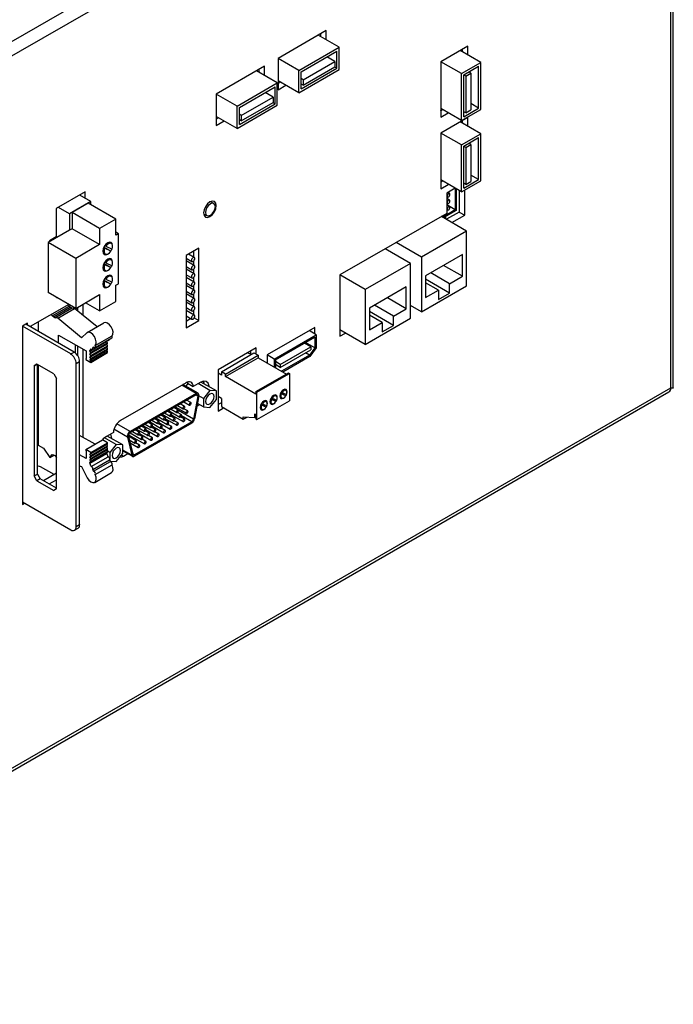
# Model space of a CAD drawing. Header units: millimetres. Extents: x 6964 to 8548, y -230 to 508.
# Tile 135 of 137: x 8355 to 8520, y -189 to 59. Entities that reach past the tile are written whole.
import ezdxf

# ---------------------------------------------------------------- set-up
doc = ezdxf.new("R2010")
doc.units = ezdxf.units.MM
doc.header["$LTSCALE"] = 3

msp = doc.modelspace()

# ---------------------------------------------------------------- linework, layer by layer
at = {"color": 7, "linetype": 'Continuous', "lineweight": 25}
for p, q in [((8517.49, 148.06), (8250.49, -6.08)), ((8519.69, -33.95), (8519.69, 147.16)), ((8519.05, 145.36), (8252.04, -8.78)), ((8519.05, -33.95), (8519.05, 145.36)), ((8432.32, 55.98), (8420.23, 49)), ((8435.57, 51.82), (8430.34, 54.84)), ((8430.91, 55.16), (8430.91, 54.51)), ((8432.32, 53.69), (8432.32, 55.98)), ((8467.99, 52.08), (8461.14, 48.12)), ((8467.99, 49.87), (8467.99, 52.08)), ((8425.46, 45.98), (8435.57, 51.82)), ((8426.03, 45.65), (8435.01, 50.84)), ((8435.01, 46.51), (8435.01, 50.84)), ((8435.57, 46.18), (8435.57, 51.82)), ((8471.25, 48), (8466.08, 50.98)), ((8466.58, 51.26), (8466.58, 50.69)), ((8425.46, 45.98), (8420.23, 49)), ((8420.23, 49), (8420.23, 41.08)), ((8426.51, 43.62), (8434.52, 48.24)), ((8434.52, 48.24), (8432.52, 49.4)), ((8434.52, 48.24), (8434.52, 46.84)), ((8461.14, 48.12), (8461.14, 34.16)), ((8466.37, 45.18), (8461.21, 48.16)), ((8466.37, 45.18), (8471.25, 48)), ((8471.25, 36.16), (8471.25, 48)), ((8416.76, 47), (8404.67, 40.02)), ((8420.02, 42.84), (8414.78, 45.86)), ((8415.35, 46.18), (8415.35, 46.18)), ((8415.35, 46.18), (8415.35, 45.53)), ((8416.76, 44.71), (8416.76, 47)), ((8425.46, 40.34), (8435.57, 46.18)), ((8425.46, 40.34), (8425.46, 45.98)), ((8426.03, 41.32), (8435.01, 46.51)), ((8426.03, 41.32), (8426.03, 45.65)), ((8426.51, 42.22), (8434.52, 46.84)), ((8435.01, 46.51), (8434.48, 46.81)), ((8466.37, 33.34), (8466.37, 45.18)), ((8466.93, 44.85), (8470.68, 47.02)), ((8466.93, 34.32), (8466.93, 44.85)), ((8467.44, 44.53), (8466.93, 44.82)), ((8467.44, 44.53), (8468.75, 45.29)), ((8468.75, 45.29), (8468.22, 45.59)), ((8468.75, 45.29), (8468.75, 36.01)), ((8470.68, 36.48), (8470.68, 47.02)), ((8409.91, 37), (8420.02, 42.84)), ((8420.02, 37.2), (8420.02, 42.84)), ((8425.46, 40.34), (8420.23, 43.37)), ((8420.8, 43.04), (8420.23, 42.71)), ((8420.23, 41.08), (8422.21, 42.22)), ((8426.51, 43.62), (8426.03, 43.9)), ((8426.51, 42.22), (8426.03, 42.5)), ((8426.51, 43.62), (8426.51, 42.22)), ((8467.44, 44.53), (8467.44, 35.25)), ((8409.91, 37), (8404.67, 40.02)), ((8404.67, 40.02), (8404.67, 32.1)), ((8410.47, 36.67), (8419.45, 41.86)), ((8418.97, 39.26), (8416.96, 40.42)), ((8419.45, 37.53), (8419.45, 41.86)), ((8409.91, 31.36), (8420.02, 37.2)), ((8410.47, 32.34), (8419.45, 37.53)), ((8410.96, 34.64), (8418.97, 39.26)), ((8410.96, 33.24), (8418.97, 37.86)), ((8419.45, 37.53), (8418.92, 37.83)), ((8418.97, 39.26), (8418.97, 37.86)), ((8470.68, 36.48), (8468.75, 37.6)), ((8409.91, 31.36), (8409.91, 37)), ((8410.47, 32.34), (8410.47, 36.67)), ((8410.96, 34.64), (8410.47, 34.92)), ((8466.37, 33.34), (8461.14, 36.36)), ((8461.63, 36.07), (8461.14, 35.79)), ((8461.21, 35.83), (8461.14, 35.87)), ((8461.14, 34.16), (8463.04, 35.26)), ((8466.37, 33.34), (8471.25, 36.16)), ((8466.93, 34.32), (8470.68, 36.48)), ((8467.44, 35.25), (8466.93, 35.55)), ((8467.44, 35.25), (8468.75, 36.01)), ((8409.91, 31.36), (8404.67, 34.39)), ((8405.24, 34.06), (8404.67, 33.73)), ((8404.67, 32.1), (8406.65, 33.24)), ((8410.96, 33.24), (8410.47, 33.52)), ((8410.96, 34.64), (8410.96, 33.24)), ((8467.99, 34.11), (8461.14, 30.15)), ((8471.25, 30.03), (8466.08, 33.01)), ((8466.58, 33.3), (8466.58, 32.73)), ((8467.99, 31.91), (8467.99, 34.11)), ((8461.14, 30.15), (8461.14, 16.19)), ((8466.37, 27.22), (8461.21, 30.2)), ((8466.37, 27.22), (8471.25, 30.03)), ((8471.25, 18.19), (8471.25, 30.03)), ((8466.93, 26.89), (8470.68, 29.05)), ((8467.44, 26.56), (8468.75, 27.32)), ((8468.75, 27.32), (8468.22, 27.63)), ((8468.75, 27.32), (8468.75, 18.05)), ((8470.68, 18.52), (8470.68, 29.05)), ((8466.37, 15.38), (8466.37, 27.22)), ((8466.93, 16.36), (8466.93, 26.89)), ((8467.44, 26.56), (8466.93, 26.85)), ((8467.44, 26.56), (8467.44, 17.29)), ((8466.37, 15.38), (8461.14, 18.4)), ((8461.63, 18.11), (8461.14, 17.82)), ((8466.37, 15.38), (8471.25, 18.19)), ((8466.93, 16.36), (8470.68, 18.52)), ((8467.44, 17.29), (8466.93, 17.58)), ((8467.44, 17.29), (8468.75, 18.05)), ((8470.68, 18.52), (8468.75, 19.63)), ((8371.69, 15.38), (8364.4, 11.18)), ((8371.69, 13.77), (8371.69, 15.38)), ((8461.14, 16.19), (8463.04, 17.29)), ((8464.78, 16.29), (8462.66, 15.07)), ((8462.66, 15.07), (8462.66, 9.99)), ((8463.38, 14.96), (8462.92, 15.22)), ((8464.83, 16.26), (8464.83, 10.86)), ((8465.05, 16.14), (8465.05, 10.73)), ((8465.77, 15.72), (8465.77, 10.33)), ((8467.18, 9.52), (8467.18, 15.84)), ((8373.1, 12.95), (8367.73, 9.85)), ((8372.45, 12.56), (8368.38, 10.21)), ((8373.1, 12.95), (8370.29, 14.58)), ((8379.38, 8.56), (8372.45, 12.56)), ((8373.1, 12.18), (8373.1, 12.95)), ((8404.07, 12.44), (8403.22, 12.93)), ((8462.66, 14.24), (8462.89, 14.1)), ((8463.38, 13.32), (8462.66, 13.74)), ((8462.66, 12.61), (8462.89, 12.47)), ((8364.4, 11.18), (8364.4, 4.07)), ((8367.73, 9.85), (8364.92, 11.47)), ((8375.31, 6.21), (8368.38, 10.21)), ((8368.38, 10.21), (8368.38, 6.13)), ((8462.66, 9.99), (8435.79, -5.52)), ((8465.05, 10.73), (8461.93, 8.94)), ((8464.83, 10.86), (8462.15, 9.3)), ((8465.77, 10.33), (8462.57, 8.49)), ((8463.38, 11.69), (8462.66, 12.11)), ((8464.83, 10.86), (8462.66, 12.11)), ((8462.66, 10.97), (8462.89, 10.84)), ((8465.77, 10.33), (8467.18, 9.52)), ((8367.73, 9.85), (8367.73, 5.75)), ((8379.38, 8.56), (8375.31, 6.21)), ((8379.38, 4.47), (8379.38, 8.56)), ((8401.47, 9.91), (8402.32, 9.41)), ((8467.68, 5.54), (8461.31, 9.21)), ((8461.93, 8.94), (8461.38, 9.26)), ((8461.93, 8.94), (8461.93, 9.57)), ((8462.15, 9.3), (8462.15, 9.7)), ((8462.34, 9.17), (8462.34, 8.62)), ((8463.99, 7.67), (8467.18, 9.52)), ((8367.73, 5.75), (8362.35, 2.65)), ((8368.38, 6.13), (8367.73, 5.75)), ((8375.31, 2.13), (8368.38, 6.13)), ((8375.31, 6.21), (8375.31, 2.13)), ((8380.03, 4.85), (8379.38, 5.23)), ((8467.68, 5.54), (8456.29, -1.03)), ((8467.68, -8.26), (8467.68, 5.54)), ((8369.28, -1.35), (8362.35, 2.65)), ((8362.35, 2.65), (8362.35, -9.93)), ((8364.4, 4.07), (8362.71, 3.1)), ((8362.71, 3.1), (8362.71, 2.85)), ((8378.25, 2.41), (8377.7, 2.73)), ((8380.03, 4.85), (8379.38, 4.47)), ((8380.03, -7.72), (8380.03, 4.85)), ((8456.29, -1.03), (8449.93, 2.64)), ((8375.31, 2.13), (8369.28, -1.35)), ((8376.16, 0.07), (8376.71, -0.25)), ((8376.56, 1.22), (8376.31, 1.36)), ((8378.16, 0.48), (8376.38, 1.51)), ((8378.16, 0.48), (8376.56, 1.22)), ((8376.83, 1.7), (8376.58, 1.84)), ((8376.83, 1.7), (8378.42, 0.97)), ((8378.57, 1.72), (8378.58, 1.87)), ((8400.3, 1.25), (8397.09, -0.6)), ((8398.89, 0.43), (8398.89, -0.94)), ((8400.3, -16.97), (8400.3, 1.25)), ((8453.53, -2.62), (8447.17, 1.05)), ((8369.28, -1.35), (8369.28, -13.93)), ((8376.83, -2.45), (8376.58, -2.31)), ((8376.83, -2.45), (8378.42, -3.18)), ((8378.25, -1.74), (8377.7, -1.41)), ((8378.57, -2.43), (8378.58, -2.27)), ((8397.09, -0.6), (8397.09, -18.83)), ((8397.09, -1.3), (8398.54, -2.13)), ((8399.14, -3.16), (8397.09, -1.98)), ((8399.14, -1.09), (8397.7, -0.25)), ((8398.89, -2.07), (8398.89, -3.02)), ((8456.29, -1.03), (8456.29, -14.83)), ((8466.62, -0.38), (8457.35, -5.73)), ((8466.62, -5.85), (8466.62, -0.38)), ((8376.16, -4.08), (8376.71, -4.4)), ((8376.56, -2.93), (8376.31, -2.79)), ((8378.16, -3.67), (8376.38, -2.64)), ((8378.16, -3.67), (8376.56, -2.93)), ((8397.09, -3.37), (8398.54, -4.21)), ((8399.14, -5.24), (8397.09, -4.05)), ((8398.89, -4.15), (8398.89, -5.09)), ((8453.53, -2.62), (8442.15, -9.2)), ((8453.53, -16.42), (8453.53, -2.62)), ((8466.62, -5.85), (8461.88, -3.11)), ((8376.56, -7.08), (8376.31, -6.94)), ((8378.16, -7.82), (8376.38, -6.79)), ((8378.16, -7.82), (8376.56, -7.08)), ((8376.83, -6.6), (8376.58, -6.45)), ((8376.83, -6.6), (8378.42, -7.33)), ((8378.25, -5.88), (8377.7, -5.56)), ((8378.57, -6.58), (8378.58, -6.42)), ((8397.09, -5.45), (8398.54, -6.28)), ((8399.14, -7.31), (8397.09, -6.13)), ((8398.89, -6.22), (8398.89, -7.16)), ((8442.15, -9.2), (8435.79, -5.52)), ((8435.79, -5.52), (8435.79, -20.95)), ((8457.35, -5.73), (8457.35, -11.2)), ((8463.4, -10.08), (8457.35, -6.59)), ((8463.4, -7.71), (8458.66, -4.97)), ((8463.4, -7.71), (8466.62, -5.85)), ((8376.16, -8.23), (8376.71, -8.55)), ((8379.38, -8.1), (8380.03, -7.72)), ((8379.38, -12.18), (8379.38, -8.1)), ((8397.09, -7.52), (8398.54, -8.36)), ((8399.14, -9.38), (8397.09, -8.2)), ((8397.09, -9.6), (8398.54, -10.43)), ((8398.89, -8.29), (8398.89, -9.24)), ((8442.15, -9.2), (8442.15, -23)), ((8452.47, -8.54), (8443.21, -13.89)), ((8452.47, -14.01), (8452.47, -8.54)), ((8456.29, -14.83), (8467.68, -8.26)), ((8460.57, -9.34), (8457.35, -7.48)), ((8457.35, -11.2), (8460.57, -9.34)), ((8460.57, -9.34), (8460.57, -11.71)), ((8463.4, -10.08), (8463.4, -7.71)), ((8369.28, -13.93), (8362.35, -9.93)), ((8364.4, -11.11), (8364.4, -11.19)), ((8364.4, -11.19), (8364.47, -11.15)), ((8369.28, -13.93), (8375.31, -10.45)), ((8375.31, -10.45), (8375.31, -14.53)), ((8375.31, -14.53), (8379.38, -12.18)), ((8399.14, -11.46), (8397.09, -10.28)), ((8397.09, -11.67), (8398.54, -12.5)), ((8399.14, -13.53), (8397.09, -12.35)), ((8398.89, -10.37), (8398.89, -11.31)), ((8452.47, -14.01), (8447.73, -11.28)), ((8460.57, -11.71), (8463.4, -10.08)), ((8367.52, -12.91), (8357.79, -18.52)), ((8363.39, -15.8), (8367.63, -13.35)), ((8363.68, -16.07), (8367.92, -13.62)), ((8363.99, -16.29), (8368.24, -13.85)), ((8364.78, -16.38), (8369.02, -13.93)), ((8367.63, -13.35), (8367.45, -12.95)), ((8367.92, -13.62), (8367.63, -13.35)), ((8368.24, -13.85), (8367.92, -13.62)), ((8369.02, -13.93), (8368.24, -13.85)), ((8374.65, -18.59), (8369.02, -13.93)), ((8369.72, -13.68), (8369.72, -14.5)), ((8371.13, -15.67), (8371.13, -12.86)), ((8375.31, -14.53), (8371.77, -12.49)), ((8397.09, -13.74), (8398.54, -14.58)), ((8399.14, -15.61), (8397.09, -14.42)), ((8398.89, -12.44), (8398.89, -13.39)), ((8398.89, -14.52), (8398.89, -15.46)), ((8443.21, -13.89), (8443.21, -19.36)), ((8449.26, -18.24), (8443.21, -14.75)), ((8449.26, -15.87), (8444.52, -13.14)), ((8449.26, -15.87), (8452.47, -14.01)), ((8456.29, -14.83), (8453.53, -13.24)), ((8363.39, -15.8), (8363.21, -15.4)), ((8363.68, -16.07), (8363.39, -15.8)), ((8363.99, -16.29), (8363.68, -16.07)), ((8364.78, -16.38), (8363.99, -16.29)), ((8370.73, -21.3), (8364.78, -16.38)), ((8397.09, -15.82), (8398.54, -16.65)), ((8398.28, -16.51), (8397.09, -17.19)), ((8397.09, -18.83), (8400.3, -16.97)), ((8399.14, -16.3), (8400.3, -16.97)), ((8442.15, -23), (8453.53, -16.42)), ((8446.43, -17.5), (8443.21, -15.65)), ((8449.26, -18.24), (8449.26, -15.87)), ((8357.13, -17.65), (8355.86, -18.38)), ((8368.02, -25.41), (8355.86, -18.38)), ((8355.86, -18.38), (8355.86, -63.29)), ((8368.87, -24.92), (8356.71, -17.9)), ((8357.13, -18.14), (8357.13, -17.65)), ((8359.82, -17.36), (8359.82, -19.69)), ((8372.15, -20.03), (8376.4, -17.58)), ((8429.46, -18.72), (8417.44, -25.66)), ((8429.81, -20.55), (8428.04, -19.53)), ((8428.04, -19.53), (8428.04, -19.53)), ((8429.46, -20.35), (8429.46, -18.72)), ((8442.15, -23), (8435.79, -19.32)), ((8435.79, -19.32), (8435.79, -19.32)), ((8443.21, -19.36), (8446.43, -17.5)), ((8446.43, -17.5), (8446.43, -19.87)), ((8446.43, -19.87), (8449.26, -18.24)), ((8364.98, -20.63), (8371.92, -24.64)), ((8364.98, -22.67), (8364.98, -20.63)), ((8372.15, -20.03), (8370.73, -21.3)), ((8372.82, -24.68), (8377.06, -22.23)), ((8373.54, -24.24), (8377.78, -21.8)), ((8374.14, -23.76), (8378.39, -21.31)), ((8374.18, -23.25), (8378.42, -20.8)), ((8377.06, -22.23), (8377.06, -22.21)), ((8377.28, -22.57), (8377.06, -22.23)), ((8419.2, -26.68), (8429.81, -20.55)), ((8419.56, -26.88), (8429.46, -21.17)), ((8429.46, -21.17), (8429.46, -23.82)), ((8429.81, -20.55), (8429.81, -23.82)), ((8435.79, -20.95), (8437.2, -20.14)), ((8369.22, -25.17), (8369.22, -23.08)), ((8369.72, -23.37), (8369.72, -25.73)), ((8371.13, -46.39), (8371.13, -24.18)), ((8371.92, -24.64), (8371.92, -26.53)), ((8372.82, -24.53), (8373.34, -24.23)), ((8372.82, -24.68), (8372.82, -24.53)), ((8373.04, -25.02), (8372.82, -24.68)), ((8372.84, -26.16), (8377.08, -23.71)), ((8372.85, -25.41), (8377.09, -22.96)), ((8373.04, -25.02), (8377.28, -22.57)), ((8373.04, -25.26), (8377.28, -22.81)), ((8373.06, -25.81), (8377.3, -23.36)), ((8373.06, -26.02), (8377.3, -23.57)), ((8373.07, -26.54), (8377.31, -24.09)), ((8373.07, -26.77), (8377.31, -24.33)), ((8373.7, -23.76), (8373.83, -23.69)), ((8377.08, -23.71), (8377.3, -23.57)), ((8377.31, -24.09), (8377.08, -23.71)), ((8377.09, -22.96), (8377.28, -22.81)), ((8377.3, -23.36), (8377.09, -22.96)), ((8377.31, -24.78), (8377.13, -24.43)), ((8377.28, -22.81), (8377.28, -22.57)), ((8377.3, -23.57), (8377.3, -23.36)), ((8377.31, -24.33), (8377.31, -24.09)), ((8414.71, -23.84), (8405.1, -29.39)), ((8413.3, -24.65), (8413.3, -25.51)), ((8414.71, -25.47), (8414.71, -23.84)), ((8420.76, -28.04), (8428.44, -23.6)), ((8420.76, -28.78), (8428.44, -24.35)), ((8428.44, -23.6), (8426.84, -22.68)), ((8429.46, -23.82), (8427.16, -22.49)), ((8429.46, -23.82), (8428.14, -25.68)), ((8429.81, -23.82), (8428.25, -26.02)), ((8428.44, -23.6), (8428.44, -24.35)), ((8368.02, -25.41), (8368.87, -24.92)), ((8371.92, -26.53), (8371.8, -26.61)), ((8371.8, -26.61), (8371.8, -26.78)), ((8371.8, -26.78), (8373.07, -27.51)), ((8372.84, -26.16), (8373.06, -26.02)), ((8373.07, -26.54), (8372.84, -26.16)), ((8372.85, -25.41), (8373.04, -25.26)), ((8373.06, -25.81), (8372.85, -25.41)), ((8372.85, -26.81), (8373.07, -26.77)), ((8373.07, -27.23), (8372.85, -26.81)), ((8373.04, -25.26), (8373.04, -25.02)), ((8373.06, -26.02), (8373.06, -25.81)), ((8373.07, -27.23), (8377.31, -24.78)), ((8373.07, -27.51), (8377.31, -25.06)), ((8373.07, -26.77), (8373.07, -26.54)), ((8373.07, -27.51), (8373.07, -27.23)), ((8377.31, -25.06), (8377.31, -24.78)), ((8405.95, -29.88), (8414.15, -25.14)), ((8406.97, -30.47), (8415.17, -25.73)), ((8406.97, -31.08), (8415.17, -26.34)), ((8413.41, -25.57), (8412.56, -25.08)), ((8414.15, -25.14), (8415.17, -25.73)), ((8415.17, -25.73), (8415.17, -26.34)), ((8415.17, -26.34), (8422.3, -30.46)), ((8419.2, -26.68), (8417.44, -25.66)), ((8417.44, -25.66), (8417.44, -27.65)), ((8419.2, -26.68), (8419.2, -28.67)), ((8419.56, -26.88), (8419.56, -28.88)), ((8428.14, -25.68), (8421.08, -29.76)), ((8428.25, -26.02), (8421.44, -29.96)), ((8428.14, -25.68), (8427.13, -25.1)), ((8358.83, -28.35), (8359.53, -27.94)), ((8359.53, -27.94), (8358.83, -28.35)), ((8358.83, -28.35), (8358.83, -56.11)), ((8363.78, -30.39), (8359.53, -27.94)), ((8359.68, -55.62), (8359.68, -28.02)), ((8359.82, -28.1), (8359.82, -48.32)), ((8370.28, -27.37), (8369.43, -27.86)), ((8369.43, -68.85), (8369.43, -27.86)), ((8370.28, -68.36), (8370.28, -27.37)), ((8405.1, -29.39), (8405.1, -39.8)), ((8420.76, -28.04), (8419.56, -27.34)), ((8420.76, -28.78), (8419.56, -28.08)), ((8420.76, -28.04), (8420.76, -28.78)), ((8363.78, -30.39), (8364.48, -31.61)), ((8364.48, -59.37), (8364.48, -31.61)), ((8405.95, -30.73), (8405.1, -30.24)), ((8405.95, -29.88), (8405.95, -30.73)), ((8406.97, -30.47), (8405.95, -29.88)), ((8406.97, -31.08), (8406.97, -30.47)), ((8414.63, -35.5), (8406.97, -31.08)), ((8414.63, -34.89), (8422.83, -30.15)), ((8414.89, -35.04), (8423.09, -30.31)), ((8422.83, -30.15), (8423.09, -30.31)), ((8423.09, -30.31), (8423.09, -37.16)), ((8252.04, -188.09), (8519.05, -33.95)), ((8397.06, -32.64), (8380.54, -42.17)), ((8400.07, -35.28), (8396.28, -33.09)), ((8397.52, -32.83), (8396.98, -33.5)), ((8397.38, -32.49), (8397.41, -32.76)), ((8397.41, -32.76), (8398.82, -33.58)), ((8400.58, -32.57), (8398.82, -33.58)), ((8403.05, -34.57), (8400.08, -32.85)), ((8404.68, -34.71), (8400.78, -32.46)), ((8403.05, -34.57), (8401.43, -36.58)), ((8404.68, -34.71), (8403.05, -34.57)), ((8422.23, -34.58), (8421.78, -34.32)), ((8251.59, -189.09), (8518.59, -34.96)), ((8399.57, -35.33), (8382.98, -44.91)), ((8399.57, -35.66), (8382.98, -45.23)), ((8398.29, -37.66), (8397.19, -37.03)), ((8399.98, -36.02), (8398.91, -41.84)), ((8400.26, -35.94), (8399.18, -41.75)), ((8401.43, -36.58), (8400.26, -35.91)), ((8401.43, -36.58), (8401.43, -38.75)), ((8403.05, -38.9), (8404.68, -36.88)), ((8404.68, -36.88), (8404.68, -34.71)), ((8405.95, -36.61), (8405.1, -36.12)), ((8405.95, -36.61), (8405.95, -38.65)), ((8414.63, -34.89), (8414.63, -35.5)), ((8414.89, -35.04), (8414.63, -34.89)), ((8414.89, -41.9), (8414.89, -35.04)), ((8414.89, -41.9), (8423.09, -37.16)), ((8417.28, -37.44), (8416.83, -37.17)), ((8418.54, -36.88), (8418.33, -36.76)), ((8419.67, -37.4), (8418.38, -36.65)), ((8418.75, -36.5), (8418.54, -36.38)), ((8419.67, -37.4), (8418.54, -36.88)), ((8418.75, -36.5), (8419.88, -37.02)), ((8419.75, -36.01), (8419.3, -35.75)), ((8420.68, -36.22), (8421.13, -36.48)), ((8421.02, -35.43), (8420.81, -35.31)), ((8422.16, -35.96), (8420.86, -35.21)), ((8421.21, -35.09), (8421, -34.97)), ((8422.16, -35.96), (8421.02, -35.43)), ((8421.21, -35.09), (8422.34, -35.61)), ((8392.68, -39.63), (8395.52, -41.28)), ((8393.27, -39.29), (8394.71, -40.13)), ((8395.05, -39.53), (8393.95, -38.9)), ((8394.24, -38.73), (8394.18, -39.03)), ((8394.3, -38.7), (8397.14, -40.34)), ((8394.89, -38.36), (8396.33, -39.19)), ((8396.67, -38.6), (8395.57, -37.96)), ((8397.48, -39.75), (8396.5, -39.18)), ((8396.51, -37.42), (8397.95, -38.26)), ((8399.78, -38.5), (8400.39, -38.15)), ((8401.43, -38.75), (8399.9, -37.87)), ((8401.43, -38.75), (8403.05, -38.9)), ((8405.95, -37.67), (8405.1, -38.16)), ((8405.1, -39.8), (8406.51, -38.98)), ((8405.95, -38.65), (8411.44, -41.83)), ((8415.73, -39.08), (8416.18, -39.34)), ((8416.07, -38.29), (8415.86, -38.17)), ((8417.21, -38.82), (8415.91, -38.07)), ((8416.26, -37.94), (8416.05, -37.83)), ((8417.21, -38.82), (8416.07, -38.29)), ((8416.26, -37.94), (8417.39, -38.47)), ((8418.2, -37.65), (8418.65, -37.91)), ((8388.41, -42.1), (8389.85, -42.93)), ((8390.2, -42.34), (8389.1, -41.7)), ((8389.44, -41.5), (8392.28, -43.15)), ((8390.03, -41.16), (8391.47, -42)), ((8391.82, -41.4), (8390.71, -40.77)), ((8391.06, -40.57), (8393.9, -42.21)), ((8392.63, -42.55), (8391.64, -41.98)), ((8391.65, -40.23), (8393.09, -41.06)), ((8391.86, -41.71), (8394.71, -43.36)), ((8393.44, -40.47), (8392.33, -39.83)), ((8394.24, -41.62), (8393.26, -41.05)), ((8393.48, -40.78), (8396.33, -42.43)), ((8395.86, -40.68), (8394.88, -40.11)), ((8396.67, -41.83), (8395.69, -41.26)), ((8411.44, -41.21), (8414.38, -41.39)), ((8411.44, -41.83), (8411.44, -41.21)), ((8411.44, -41.83), (8412.41, -41.27)), ((8414.38, -40.49), (8414.63, -40.64)), ((8414.38, -41.39), (8414.38, -40.49)), ((8414.38, -41.39), (8414.63, -41.25)), ((8414.63, -40.64), (8414.63, -41.75)), ((8414.63, -41.75), (8414.89, -41.9)), ((8398.49, -42.45), (8384.05, -50.79)), ((8398.49, -42.78), (8384.05, -51.11)), ((8385.34, -45.14), (8384.24, -44.51)), ((8384.58, -44.31), (8387.42, -45.95)), ((8385.17, -43.97), (8386.62, -44.8)), ((8386.96, -44.21), (8385.86, -43.57)), ((8386.2, -43.37), (8389.04, -45.02)), ((8386.79, -43.03), (8388.23, -43.87)), ((8387, -44.52), (8389.85, -46.17)), ((8388.58, -43.27), (8387.48, -42.64)), ((8387.82, -42.44), (8390.66, -44.08)), ((8389.39, -44.42), (8388.4, -43.85)), ((8388.62, -43.58), (8391.47, -45.23)), ((8391.01, -43.49), (8390.02, -42.92)), ((8390.24, -42.65), (8393.09, -44.3)), ((8391.82, -44.64), (8390.83, -44.07)), ((8393.44, -43.7), (8392.45, -43.13)), ((8395.05, -42.77), (8394.07, -42.2)), ((8374.14, -48.13), (8370.28, -45.9)), ((8371.8, -49.48), (8376.05, -47.03)), ((8377.31, -47.76), (8376.05, -47.03)), ((8379.49, -48.17), (8376.57, -46.48)), ((8378.77, -45.15), (8377.02, -46.17)), ((8381.12, -48.31), (8377.21, -46.06)), ((8378.02, -45.59), (8378.28, -46.68)), ((8382.29, -46.31), (8383.37, -50.88)), ((8382.56, -46.08), (8383.64, -50.65)), ((8384.53, -47.23), (8382.57, -46.1)), ((8382.6, -45.72), (8386.62, -48.04)), ((8382.98, -45.94), (8382.64, -46.13)), ((8382.78, -47.01), (8384.19, -47.82)), ((8382.96, -45.24), (8385.81, -46.89)), ((8383.55, -44.9), (8385, -45.74)), ((8386.15, -46.29), (8385.16, -45.72)), ((8385.38, -45.45), (8388.23, -47.1)), ((8386.96, -47.44), (8385.97, -46.87)), ((8387.77, -45.36), (8386.78, -44.79)), ((8388.58, -46.51), (8387.59, -45.94)), ((8390.2, -45.57), (8389.21, -45)), ((8359.82, -48.32), (8361.15, -49.09)), ((8361.15, -49.09), (8362.75, -51.46)), ((8371.8, -49.48), (8371.8, -49.64)), ((8373.07, -50.21), (8371.8, -49.48)), ((8372.85, -50.65), (8377.09, -48.2)), ((8373.06, -51.68), (8377.3, -49.23)), ((8373.06, -51.89), (8377.3, -49.44)), ((8373.07, -50.21), (8377.31, -47.76)), ((8373.07, -50.48), (8377.31, -48.03)), ((8373.07, -50.94), (8377.31, -48.49)), ((8373.07, -51.18), (8377.31, -48.73)), ((8377.09, -48.2), (8377.31, -48.03)), ((8377.31, -48.49), (8377.09, -48.2)), ((8377.3, -49.23), (8377.09, -48.85)), ((8377.09, -49.6), (8377.3, -49.44)), ((8377.3, -49.44), (8377.3, -49.23)), ((8377.31, -48.03), (8377.31, -47.76)), ((8377.31, -48.73), (8377.31, -48.49)), ((8379.49, -48.17), (8377.87, -50.19)), ((8381.12, -48.31), (8379.49, -48.17)), ((8381.12, -50.48), (8381.12, -48.31)), ((8382.97, -47.8), (8385, -48.97)), ((8385.34, -48.38), (8384.35, -47.81)), ((8362.75, -51.46), (8363.39, -50.74)), ((8362.75, -51.46), (8363.8, -50.85)), ((8363.39, -50.74), (8363.68, -50.8)), ((8363.68, -50.8), (8363.99, -50.94)), ((8363.99, -50.94), (8364.48, -51.45)), ((8371.92, -51.75), (8370.28, -50.8)), ((8371.8, -49.64), (8371.92, -49.86)), ((8371.92, -49.86), (8371.92, -51.75)), ((8372.82, -52.89), (8377.06, -50.44)), ((8372.84, -51.29), (8373.07, -51.18)), ((8373.06, -51.68), (8372.84, -51.29)), ((8372.85, -52.05), (8377.09, -49.6)), ((8372.85, -50.65), (8373.07, -50.48)), ((8373.07, -50.94), (8372.85, -50.65)), ((8372.85, -52.05), (8373.06, -51.89)), ((8373.04, -52.42), (8377.28, -49.97)), ((8373.04, -52.66), (8377.28, -50.21)), ((8373.06, -51.89), (8373.06, -51.68)), ((8373.07, -50.48), (8373.07, -50.21)), ((8373.07, -51.18), (8373.07, -50.94)), ((8373.21, -53.74), (8377.46, -51.29)), ((8377.06, -50.44), (8377.06, -50.34)), ((8377.28, -49.97), (8377.09, -49.6)), ((8377.87, -50.19), (8377.19, -49.79)), ((8377.28, -50.21), (8377.28, -49.97)), ((8377.87, -50.19), (8377.87, -51.8)), ((8377.87, -51.95), (8377.87, -52.13)), ((8379.49, -52.5), (8381.12, -50.48)), ((8381.12, -49.76), (8383.55, -51.16)), ((8381.34, -51.1), (8382.4, -50.49)), ((8363.87, -55.78), (8360.45, -53.81)), ((8370.28, -53.56), (8370.73, -53.71)), ((8370.28, -53.71), (8370.44, -53.62)), ((8370.73, -53.71), (8372.15, -56.62)), ((8372.82, -52.74), (8373.04, -52.66)), ((8372.82, -52.89), (8372.82, -52.74)), ((8373.04, -52.42), (8372.85, -52.05)), ((8373.04, -52.66), (8373.04, -52.42)), ((8373.56, -54.52), (8377.8, -52.07)), ((8373.77, -54.88), (8378.01, -52.43)), ((8374.18, -55.74), (8378.42, -53.3)), ((8378, -52.36), (8379.49, -52.5)), ((8358.83, -56.11), (8359.68, -55.62)), ((8359.53, -57.33), (8358.83, -56.11)), ((8360.38, -56.84), (8359.53, -57.33)), ((8359.68, -55.62), (8360.38, -56.84)), ((8364.48, -59.21), (8360.38, -56.84)), ((8364.48, -55.42), (8361.2, -57.32)), ((8374.06, -57.72), (8378.3, -55.27)), ((8359.53, -57.33), (8363.78, -59.78)), ((8362.62, -58.13), (8364.48, -57.06)), ((8364.48, -59.37), (8363.78, -59.78)), ((8355.86, -62.64), (8368.02, -69.66)), ((8355.86, -63.29), (8356.42, -62.97)), ((8369.02, -69.76), (8369.87, -69.27)), ((8369.43, -68.85), (8370.28, -68.36))]:
    msp.add_line(p, q, dxfattribs=at)
at = {"color": 8, "linetype": 'Continuous', "lineweight": 25}
for p, q in [((8399.57, -35.33), (8395.98, -33.26)), ((8399.98, -36.02), (8399.46, -35.72)), ((8398.91, -41.84), (8395.12, -39.65)), ((8398.49, -42.45), (8395.92, -40.96)), ((8382.29, -46.31), (8378.91, -44.36)), ((8382.98, -44.91), (8379.64, -42.98)), ((8380.84, -50.82), (8381.34, -51.1)), ((8383.37, -50.88), (8381.12, -49.58)), ((8384.05, -50.79), (8383.61, -50.53))]:
    msp.add_line(p, q, dxfattribs=at)
at = {"color": 7, "linetype": 'Continuous', "lineweight": 25, "flags": 128}
for points in [[(8463.48, 14.73), (8463.46, 14.87), (8463.38, 14.96), (8463.27, 14.98), (8463.14, 14.93), (8463, 14.82), (8462.89, 14.67), (8462.82, 14.5), (8462.79, 14.33), (8462.82, 14.19), (8462.89, 14.1), (8463, 14.08), (8463.14, 14.13), (8463.27, 14.24), (8463.38, 14.39), (8463.46, 14.56), (8463.48, 14.73)], [(8404.65, 11.93), (8404.53, 12.56), (8404.18, 12.96), (8403.66, 13.06), (8403.06, 12.85), (8402.45, 12.36), (8401.93, 11.66), (8401.59, 10.87), (8401.46, 10.09), (8401.59, 9.46), (8401.93, 9.06), (8402.45, 8.96), (8403.06, 9.17), (8403.66, 9.66), (8404.18, 10.36), (8404.53, 11.16), (8404.65, 11.93)], [(8404.43, 11.64), (8404.34, 12.13), (8404.07, 12.44), (8403.67, 12.52), (8403.2, 12.36), (8402.72, 11.98), (8402.32, 11.43), (8402.05, 10.82), (8401.96, 10.22), (8402.05, 9.72), (8402.32, 9.41), (8402.72, 9.34), (8403.2, 9.5), (8403.67, 9.88), (8404.07, 10.42), (8404.34, 11.04), (8404.43, 11.64)], [(8463.48, 13.1), (8463.46, 13.24), (8463.38, 13.32), (8463.27, 13.34), (8463.14, 13.3), (8463, 13.19), (8462.89, 13.04), (8462.82, 12.86), (8462.79, 12.7), (8462.82, 12.56), (8462.89, 12.47), (8463, 12.45), (8463.14, 12.5), (8463.27, 12.6), (8463.38, 12.75), (8463.46, 12.93), (8463.48, 13.1)], [(8463.48, 11.46), (8463.46, 11.6), (8463.38, 11.69), (8463.27, 11.71), (8463.14, 11.66), (8463, 11.56), (8462.89, 11.41), (8462.82, 11.23), (8462.79, 11.06), (8462.82, 10.92), (8462.89, 10.84), (8463, 10.82), (8463.14, 10.86), (8463.27, 10.97), (8463.38, 11.12), (8463.46, 11.3), (8463.48, 11.46)], [(8378.58, 1.87), (8378.49, 2.37), (8378.22, 2.68), (8377.82, 2.75), (8377.34, 2.59), (8376.87, 2.21), (8376.47, 1.67), (8376.2, 1.05), (8376.11, 0.45), (8376.2, -0.05), (8376.47, -0.36), (8376.87, -0.43), (8377.34, -0.27), (8377.48, -0.18)], [(8378.42, 0.97), (8378.55, 1.45), (8378.56, 1.89), (8378.44, 2.23), (8378.21, 2.43), (8377.9, 2.48), (8377.53, 2.36), (8377.16, 2.09), (8376.83, 1.7)], [(8376.56, 1.22), (8376.42, 0.73), (8376.41, 0.28), (8376.52, -0.07), (8376.76, -0.28), (8377.08, -0.32), (8377.45, -0.2), (8377.82, 0.08), (8378.16, 0.48)], [(8378.12, 0.5), (8378.22, 0.66), (8378.38, 0.98)], [(8378.58, -2.27), (8378.49, -1.78), (8378.22, -1.47), (8377.82, -1.39), (8377.34, -1.56), (8376.87, -1.94), (8376.47, -2.48), (8376.2, -3.1), (8376.11, -3.7), (8376.2, -4.19), (8376.47, -4.5), (8376.87, -4.58), (8377.34, -4.42), (8377.48, -4.33)], [(8378.42, -3.18), (8378.55, -2.7), (8378.56, -2.26), (8378.44, -1.92), (8378.21, -1.71), (8377.9, -1.67), (8377.53, -1.79), (8377.16, -2.06), (8376.83, -2.45)], [(8399.27, -1.37), (8399.23, -1.2), (8399.14, -1.09), (8399, -1.06), (8398.84, -1.12), (8398.68, -1.25), (8398.54, -1.44), (8398.45, -1.65), (8398.41, -1.86), (8398.45, -2.03), (8398.54, -2.13), (8398.68, -2.16), (8398.84, -2.1), (8399, -1.97), (8399.14, -1.79), (8399.23, -1.57), (8399.27, -1.37)], [(8376.56, -2.93), (8376.42, -3.42), (8376.41, -3.87), (8376.52, -4.21), (8376.76, -4.42), (8377.08, -4.47), (8377.45, -4.35), (8377.82, -4.07), (8378.16, -3.67)], [(8378.12, -3.65), (8378.22, -3.49), (8378.38, -3.17)], [(8399.27, -3.44), (8399.23, -3.27), (8399.14, -3.16), (8399, -3.14), (8398.84, -3.19), (8398.68, -3.32), (8398.54, -3.51), (8398.45, -3.72), (8398.41, -3.93), (8398.45, -4.1), (8398.54, -4.21), (8398.68, -4.23), (8398.84, -4.18), (8399, -4.05), (8399.14, -3.86), (8399.23, -3.65), (8399.27, -3.44)], [(8378.58, -6.42), (8378.49, -5.93), (8378.22, -5.62), (8377.82, -5.54), (8377.34, -5.71), (8376.87, -6.09), (8376.47, -6.63), (8376.2, -7.25), (8376.11, -7.85), (8376.2, -8.34), (8376.47, -8.65), (8376.87, -8.73), (8377.34, -8.56), (8377.48, -8.48)], [(8376.56, -7.08), (8376.42, -7.57), (8376.41, -8.01), (8376.52, -8.36), (8376.76, -8.57), (8377.08, -8.62), (8377.45, -8.49), (8377.82, -8.22), (8378.16, -7.82)], [(8378.42, -7.33), (8378.55, -6.85), (8378.56, -6.41), (8378.44, -6.07), (8378.21, -5.86), (8377.9, -5.82), (8377.53, -5.93), (8377.16, -6.21), (8376.83, -6.6)], [(8378.12, -7.8), (8378.22, -7.64), (8378.38, -7.31)], [(8399.27, -5.51), (8399.23, -5.34), (8399.14, -5.24), (8399, -5.21), (8398.84, -5.27), (8398.68, -5.4), (8398.54, -5.59), (8398.45, -5.8), (8398.41, -6.01), (8398.45, -6.18), (8398.54, -6.28), (8398.68, -6.31), (8398.84, -6.25), (8399, -6.12), (8399.14, -5.93), (8399.23, -5.72), (8399.27, -5.51)], [(8399.27, -7.59), (8399.23, -7.42), (8399.14, -7.31), (8399, -7.28), (8398.84, -7.34), (8398.68, -7.47), (8398.54, -7.66), (8398.45, -7.87), (8398.41, -8.08), (8398.45, -8.25), (8398.54, -8.36), (8398.68, -8.38), (8398.84, -8.33), (8399, -8.19), (8399.14, -8.01), (8399.23, -7.79), (8399.27, -7.59)], [(8399.27, -9.66), (8399.23, -9.49), (8399.14, -9.38), (8399, -9.36), (8398.84, -9.41), (8398.68, -9.55), (8398.54, -9.73), (8398.45, -9.95), (8398.41, -10.15), (8398.45, -10.32), (8398.54, -10.43), (8398.68, -10.46), (8398.84, -10.4), (8399, -10.27), (8399.14, -10.08), (8399.23, -9.87), (8399.27, -9.66)], [(8399.27, -11.74), (8399.23, -11.57), (8399.14, -11.46), (8399, -11.43), (8398.84, -11.49), (8398.68, -11.62), (8398.54, -11.81), (8398.45, -12.02), (8398.41, -12.23), (8398.45, -12.4), (8398.54, -12.5), (8398.68, -12.53), (8398.84, -12.47), (8399, -12.34), (8399.14, -12.16), (8399.23, -11.94), (8399.27, -11.74)], [(8399.27, -13.81), (8399.23, -13.64), (8399.14, -13.53), (8399, -13.51), (8398.84, -13.56), (8398.68, -13.69), (8398.54, -13.88), (8398.45, -14.09), (8398.41, -14.3), (8398.45, -14.47), (8398.54, -14.58), (8398.68, -14.6), (8398.84, -14.55), (8399, -14.42), (8399.14, -14.23), (8399.23, -14.02), (8399.27, -13.81)], [(8399.27, -15.88), (8399.23, -15.71), (8399.14, -15.61), (8399, -15.58), (8398.84, -15.64), (8398.68, -15.77), (8398.54, -15.96), (8398.45, -16.17), (8398.41, -16.38), (8398.45, -16.55), (8398.54, -16.65), (8398.68, -16.68), (8398.84, -16.62), (8399, -16.49), (8399.14, -16.3), (8399.23, -16.09), (8399.27, -15.88)], [(8378.42, -20.8), (8378.65, -20.41), (8378.69, -19.86), (8378.55, -19.22), (8378.24, -18.58), (8377.8, -18.04), (8377.31, -17.66), (8376.81, -17.5), (8376.4, -17.58)], [(8374.18, -23.25), (8374.4, -22.86), (8374.45, -22.31), (8374.3, -21.67), (8373.99, -21.03), (8373.56, -20.49), (8373.06, -20.11), (8372.57, -19.95), (8372.15, -20.03)], [(8378.39, -21.31), (8378.42, -21.29), (8378.47, -21.2), (8378.49, -21.09), (8378.47, -20.95), (8378.42, -20.8)], [(8373.21, -24.14), (8373.32, -24.22), (8373.42, -24.26), (8373.51, -24.26), (8373.58, -24.22), (8373.62, -24.13), (8373.63, -24.02), (8373.61, -23.9), (8373.56, -23.77)], [(8373.77, -23.63), (8373.88, -23.72), (8373.99, -23.77), (8374.09, -23.78), (8374.17, -23.74), (8374.23, -23.65), (8374.25, -23.54), (8374.23, -23.4), (8374.18, -23.25)], [(8402.94, -33.71), (8402.91, -33.48), (8402.63, -32.75), (8402.1, -32.33), (8401.39, -32.26), (8400.58, -32.57)], [(8401.39, -32.26), (8401.5, -32.66), (8401.52, -32.89)], [(8421.57, -34.41), (8421.22, -34.69), (8420.92, -35.09), (8420.72, -35.55), (8420.65, -36), (8420.72, -36.37), (8420.92, -36.6), (8421.22, -36.65), (8421.57, -36.53), (8421.92, -36.25), (8421.99, -36.17)], [(8422.34, -35.61), (8422.44, -35.27), (8422.45, -34.95), (8422.36, -34.71), (8422.2, -34.56), (8421.97, -34.53), (8421.71, -34.61), (8421.45, -34.81), (8421.21, -35.09)], [(8422.39, -35.48), (8422.42, -35.39), (8422.49, -34.94), (8422.42, -34.57), (8422.22, -34.34), (8421.92, -34.29), (8421.57, -34.41)], [(8400.26, -35.94), (8400.28, -35.74), (8400.26, -35.57), (8400.21, -35.43), (8400.12, -35.32), (8400.01, -35.25), (8399.88, -35.23), (8399.73, -35.26), (8399.57, -35.33)], [(8399.98, -36.02), (8399.99, -35.91), (8399.98, -35.8), (8399.95, -35.71), (8399.9, -35.65), (8399.84, -35.61), (8399.75, -35.6), (8399.66, -35.61), (8399.57, -35.66)], [(8404.11, -36.12), (8404.03, -35.7), (8403.8, -35.43), (8403.46, -35.36), (8403.05, -35.51), (8402.65, -35.83), (8402.3, -36.3), (8402.07, -36.83), (8401.99, -37.34), (8402.07, -37.77), (8402.3, -38.03), (8402.65, -38.1), (8403.05, -37.96), (8403.46, -37.63), (8403.8, -37.16), (8404.03, -36.63), (8404.11, -36.12)], [(8417.44, -38.34), (8417.47, -38.24), (8417.54, -37.8), (8417.47, -37.43), (8417.27, -37.2), (8416.97, -37.14), (8416.62, -37.27)], [(8419.1, -35.84), (8418.75, -36.12), (8418.45, -36.52), (8418.25, -36.98), (8418.18, -37.43), (8418.25, -37.79), (8418.45, -38.02), (8418.75, -38.08), (8419.1, -37.96), (8419.45, -37.68), (8419.52, -37.6)], [(8418.54, -36.88), (8418.44, -37.22), (8418.43, -37.54), (8418.52, -37.78), (8418.68, -37.93), (8418.91, -37.96), (8419.17, -37.88), (8419.44, -37.68), (8419.67, -37.4)], [(8419.88, -37.02), (8419.97, -36.68), (8419.97, -36.38), (8419.89, -36.14), (8419.72, -35.99), (8419.5, -35.96), (8419.24, -36.04), (8418.98, -36.23), (8418.75, -36.5)], [(8419.92, -36.91), (8419.95, -36.81), (8420.02, -36.37), (8419.95, -36), (8419.75, -35.77), (8419.45, -35.71), (8419.1, -35.84)], [(8419.67, -37.4), (8419.75, -37.27), (8419.87, -37.02)], [(8421.02, -35.43), (8420.92, -35.78), (8420.91, -36.1), (8420.99, -36.35), (8421.16, -36.5), (8421.39, -36.53), (8421.65, -36.44), (8421.92, -36.24), (8422.16, -35.96)], [(8422.15, -35.96), (8422.22, -35.85), (8422.34, -35.61)], [(8395.13, -39.69), (8395.11, -39.59), (8395.05, -39.53), (8394.98, -39.52), (8394.88, -39.55), (8394.79, -39.63), (8394.71, -39.73), (8394.66, -39.85), (8394.64, -39.97), (8394.66, -40.07), (8394.71, -40.13), (8394.79, -40.14), (8394.88, -40.11), (8394.98, -40.04), (8395.05, -39.93), (8395.11, -39.81), (8395.13, -39.69)], [(8396.74, -38.76), (8396.73, -38.66), (8396.67, -38.6), (8396.59, -38.58), (8396.5, -38.62), (8396.41, -38.69), (8396.33, -38.8), (8396.28, -38.92), (8396.26, -39.04), (8396.28, -39.13), (8396.33, -39.19), (8396.41, -39.21), (8396.5, -39.18), (8396.59, -39.1), (8396.67, -39), (8396.73, -38.87), (8396.74, -38.76)], [(8398.36, -37.82), (8398.35, -37.72), (8398.29, -37.66), (8398.21, -37.65), (8398.12, -37.68), (8398.03, -37.76), (8397.95, -37.86), (8397.9, -37.98), (8397.88, -38.1), (8397.9, -38.2), (8397.95, -38.26), (8398.03, -38.27), (8398.12, -38.24), (8398.21, -38.17), (8398.29, -38.06), (8398.35, -37.94), (8398.36, -37.82)], [(8416.62, -37.27), (8416.27, -37.55), (8415.97, -37.95), (8415.77, -38.41), (8415.7, -38.86), (8415.77, -39.22), (8415.97, -39.45), (8416.27, -39.51), (8416.62, -39.39), (8416.97, -39.1), (8417.04, -39.03)], [(8416.07, -38.29), (8415.97, -38.64), (8415.96, -38.96), (8416.04, -39.21), (8416.21, -39.36), (8416.44, -39.39), (8416.7, -39.3), (8416.97, -39.1), (8417.21, -38.82)], [(8417.39, -38.47), (8417.49, -38.12), (8417.5, -37.81), (8417.41, -37.57), (8417.25, -37.42), (8417.02, -37.39), (8416.76, -37.47), (8416.5, -37.67), (8416.26, -37.94)], [(8417.21, -38.81), (8417.27, -38.7), (8417.39, -38.47)], [(8391.89, -41.56), (8391.87, -41.46), (8391.82, -41.4), (8391.74, -41.39), (8391.64, -41.42), (8391.55, -41.5), (8391.47, -41.6), (8391.42, -41.72), (8391.4, -41.84), (8391.42, -41.94), (8391.47, -42), (8391.55, -42.01), (8391.64, -41.98), (8391.74, -41.91), (8391.82, -41.8), (8391.87, -41.68), (8391.89, -41.56)], [(8393.51, -40.63), (8393.49, -40.53), (8393.44, -40.47), (8393.36, -40.45), (8393.26, -40.49), (8393.17, -40.56), (8393.09, -40.67), (8393.04, -40.79), (8393.02, -40.91), (8393.04, -41), (8393.09, -41.06), (8393.17, -41.08), (8393.26, -41.05), (8393.36, -40.97), (8393.44, -40.86), (8393.49, -40.74), (8393.51, -40.63)], [(8394.32, -41.78), (8394.3, -41.68), (8394.24, -41.62), (8394.17, -41.6), (8394.07, -41.64), (8393.98, -41.71), (8393.9, -41.82), (8393.85, -41.94), (8393.83, -42.06), (8393.85, -42.15), (8393.9, -42.21), (8393.98, -42.23), (8394.07, -42.2), (8394.17, -42.12), (8394.24, -42.01), (8394.3, -41.89), (8394.32, -41.78)], [(8395.94, -40.84), (8395.92, -40.74), (8395.86, -40.68), (8395.79, -40.67), (8395.69, -40.7), (8395.6, -40.78), (8395.52, -40.88), (8395.47, -41), (8395.45, -41.12), (8395.47, -41.22), (8395.52, -41.28), (8395.6, -41.29), (8395.69, -41.26), (8395.79, -41.19), (8395.86, -41.08), (8395.92, -40.96), (8395.94, -40.84)], [(8396.74, -41.99), (8396.73, -41.89), (8396.67, -41.83), (8396.59, -41.82), (8396.5, -41.85), (8396.41, -41.92), (8396.33, -42.03), (8396.28, -42.15), (8396.26, -42.27), (8396.28, -42.37), (8396.33, -42.43), (8396.41, -42.44), (8396.5, -42.41), (8396.59, -42.33), (8396.67, -42.23), (8396.73, -42.11), (8396.74, -41.99)], [(8397.55, -39.91), (8397.54, -39.81), (8397.48, -39.75), (8397.4, -39.73), (8397.31, -39.77), (8397.22, -39.84), (8397.14, -39.95), (8397.09, -40.07), (8397.07, -40.19), (8397.09, -40.28), (8397.14, -40.34), (8397.22, -40.36), (8397.31, -40.33), (8397.4, -40.25), (8397.48, -40.14), (8397.54, -40.02), (8397.55, -39.91)], [(8387.03, -44.36), (8387.01, -44.27), (8386.96, -44.21), (8386.88, -44.19), (8386.79, -44.22), (8386.69, -44.3), (8386.62, -44.41), (8386.56, -44.53), (8386.54, -44.64), (8386.56, -44.74), (8386.62, -44.8), (8386.69, -44.82), (8386.79, -44.78), (8386.88, -44.71), (8386.96, -44.6), (8387.01, -44.48), (8387.03, -44.36)], [(8388.65, -43.43), (8388.63, -43.33), (8388.58, -43.27), (8388.5, -43.26), (8388.41, -43.29), (8388.31, -43.36), (8388.23, -43.47), (8388.18, -43.59), (8388.16, -43.71), (8388.18, -43.81), (8388.23, -43.87), (8388.31, -43.88), (8388.41, -43.85), (8388.5, -43.78), (8388.58, -43.67), (8388.63, -43.55), (8388.65, -43.43)], [(8389.46, -44.58), (8389.44, -44.48), (8389.39, -44.42), (8389.31, -44.41), (8389.22, -44.44), (8389.12, -44.51), (8389.04, -44.62), (8388.99, -44.74), (8388.97, -44.86), (8388.99, -44.96), (8389.04, -45.02), (8389.12, -45.03), (8389.22, -45), (8389.31, -44.92), (8389.39, -44.82), (8389.44, -44.7), (8389.46, -44.58)], [(8390.27, -42.5), (8390.25, -42.4), (8390.2, -42.34), (8390.12, -42.32), (8390.03, -42.36), (8389.93, -42.43), (8389.85, -42.54), (8389.8, -42.66), (8389.78, -42.78), (8389.8, -42.87), (8389.85, -42.93), (8389.93, -42.95), (8390.03, -42.92), (8390.12, -42.84), (8390.2, -42.73), (8390.25, -42.61), (8390.27, -42.5)], [(8391.08, -43.64), (8391.06, -43.55), (8391.01, -43.49), (8390.93, -43.47), (8390.83, -43.5), (8390.74, -43.58), (8390.66, -43.69), (8390.61, -43.81), (8390.59, -43.92), (8390.61, -44.02), (8390.66, -44.08), (8390.74, -44.1), (8390.83, -44.06), (8390.93, -43.99), (8391.01, -43.88), (8391.06, -43.76), (8391.08, -43.64)], [(8392.7, -42.71), (8392.68, -42.61), (8392.63, -42.55), (8392.55, -42.54), (8392.45, -42.57), (8392.36, -42.64), (8392.28, -42.75), (8392.23, -42.87), (8392.21, -42.99), (8392.23, -43.09), (8392.28, -43.15), (8392.36, -43.16), (8392.45, -43.13), (8392.55, -43.05), (8392.63, -42.95), (8392.68, -42.83), (8392.7, -42.71)], [(8393.51, -43.86), (8393.49, -43.76), (8393.44, -43.7), (8393.36, -43.69), (8393.26, -43.72), (8393.17, -43.79), (8393.09, -43.9), (8393.04, -44.02), (8393.02, -44.14), (8393.04, -44.24), (8393.09, -44.3), (8393.17, -44.31), (8393.26, -44.28), (8393.36, -44.2), (8393.44, -44.1), (8393.49, -43.98), (8393.51, -43.86)], [(8395.13, -42.92), (8395.11, -42.83), (8395.05, -42.77), (8394.98, -42.75), (8394.88, -42.78), (8394.79, -42.86), (8394.71, -42.97), (8394.66, -43.09), (8394.64, -43.2), (8394.66, -43.3), (8394.71, -43.36), (8394.79, -43.38), (8394.88, -43.34), (8394.98, -43.27), (8395.05, -43.16), (8395.11, -43.04), (8395.13, -42.92)], [(8377.02, -46.17), (8376.21, -46.8), (8375.94, -47.09)], [(8385.41, -45.3), (8385.39, -45.2), (8385.34, -45.14), (8385.26, -45.13), (8385.17, -45.16), (8385.07, -45.23), (8385, -45.34), (8384.94, -45.46), (8384.92, -45.58), (8384.94, -45.68), (8385, -45.74), (8385.07, -45.75), (8385.17, -45.72), (8385.26, -45.64), (8385.34, -45.54), (8385.39, -45.42), (8385.41, -45.3)], [(8386.22, -46.45), (8386.2, -46.35), (8386.15, -46.29), (8386.07, -46.28), (8385.98, -46.31), (8385.88, -46.38), (8385.81, -46.49), (8385.75, -46.61), (8385.73, -46.73), (8385.75, -46.83), (8385.81, -46.89), (8385.88, -46.9), (8385.98, -46.87), (8386.07, -46.79), (8386.15, -46.69), (8386.2, -46.57), (8386.22, -46.45)], [(8387.84, -45.51), (8387.82, -45.42), (8387.77, -45.36), (8387.69, -45.34), (8387.6, -45.37), (8387.5, -45.45), (8387.42, -45.56), (8387.37, -45.68), (8387.35, -45.79), (8387.37, -45.89), (8387.42, -45.95), (8387.5, -45.97), (8387.6, -45.93), (8387.69, -45.86), (8387.77, -45.75), (8387.82, -45.63), (8387.84, -45.51)], [(8388.65, -46.66), (8388.63, -46.57), (8388.58, -46.51), (8388.5, -46.49), (8388.41, -46.52), (8388.31, -46.6), (8388.23, -46.7), (8388.18, -46.83), (8388.16, -46.94), (8388.18, -47.04), (8388.23, -47.1), (8388.31, -47.12), (8388.41, -47.08), (8388.5, -47.01), (8388.58, -46.9), (8388.63, -46.78), (8388.65, -46.66)], [(8390.27, -45.73), (8390.25, -45.63), (8390.2, -45.57), (8390.12, -45.56), (8390.03, -45.59), (8389.93, -45.66), (8389.85, -45.77), (8389.8, -45.89), (8389.78, -46.01), (8389.8, -46.11), (8389.85, -46.17), (8389.93, -46.18), (8390.03, -46.15), (8390.12, -46.07), (8390.2, -45.97), (8390.25, -45.85), (8390.27, -45.73)], [(8391.89, -44.79), (8391.87, -44.7), (8391.82, -44.64), (8391.74, -44.62), (8391.64, -44.65), (8391.55, -44.73), (8391.47, -44.83), (8391.42, -44.96), (8391.4, -45.07), (8391.42, -45.17), (8391.47, -45.23), (8391.55, -45.25), (8391.64, -45.21), (8391.74, -45.14), (8391.82, -45.03), (8391.87, -44.91), (8391.89, -44.79)], [(8380.55, -49.72), (8380.47, -49.3), (8380.24, -49.03), (8379.9, -48.97), (8379.49, -49.11), (8379.09, -49.43), (8378.74, -49.9), (8378.51, -50.43), (8378.43, -50.94), (8378.51, -51.37), (8378.74, -51.63), (8379.09, -51.7), (8379.49, -51.56), (8379.9, -51.23), (8380.24, -50.77), (8380.47, -50.24), (8380.55, -49.72)], [(8384.6, -47.38), (8384.58, -47.29), (8384.53, -47.23), (8384.45, -47.21), (8384.36, -47.24), (8384.26, -47.32), (8384.19, -47.42), (8384.13, -47.55), (8384.12, -47.66), (8384.13, -47.76), (8384.19, -47.82), (8384.26, -47.84), (8384.36, -47.8), (8384.45, -47.73), (8384.53, -47.62), (8384.58, -47.5), (8384.6, -47.38)], [(8385.41, -48.53), (8385.39, -48.44), (8385.34, -48.38), (8385.26, -48.36), (8385.17, -48.39), (8385.07, -48.47), (8385, -48.57), (8384.94, -48.7), (8384.92, -48.81), (8384.94, -48.91), (8385, -48.97), (8385.07, -48.99), (8385.17, -48.95), (8385.26, -48.88), (8385.34, -48.77), (8385.39, -48.65), (8385.41, -48.53)], [(8387.03, -47.6), (8387.01, -47.5), (8386.96, -47.44), (8386.88, -47.43), (8386.79, -47.46), (8386.69, -47.53), (8386.62, -47.64), (8386.56, -47.76), (8386.54, -47.88), (8386.56, -47.97), (8386.62, -48.04), (8386.69, -48.05), (8386.79, -48.02), (8386.88, -47.94), (8386.96, -47.84), (8387.01, -47.72), (8387.03, -47.6)], [(8377.8, -52.07), (8377.86, -52), (8377.88, -51.89), (8377.86, -51.77), (8377.82, -51.64), (8377.75, -51.51), (8377.66, -51.4), (8377.56, -51.33), (8377.46, -51.29)], [(8383.37, -50.88), (8383.4, -50.99), (8383.46, -51.08), (8383.53, -51.15), (8383.61, -51.19), (8383.71, -51.21), (8383.82, -51.2), (8383.94, -51.17), (8384.05, -51.11)], [(8383.64, -50.65), (8383.66, -50.71), (8383.7, -50.77), (8383.74, -50.81), (8383.79, -50.83), (8383.85, -50.84), (8383.91, -50.84), (8383.98, -50.82), (8384.05, -50.79)], [(8360.45, -53.81), (8359.95, -53.68), (8359.68, -53.71)], [(8373.56, -54.52), (8373.61, -54.44), (8373.63, -54.34), (8373.62, -54.22), (8373.58, -54.08), (8373.51, -53.96), (8373.42, -53.85), (8373.32, -53.78), (8373.21, -53.74)], [(8378.3, -55.27), (8378.55, -55.02), (8378.69, -54.55), (8378.65, -53.94), (8378.42, -53.3)], [(8372.15, -56.62), (8372.57, -57.19), (8373.06, -57.6), (8373.56, -57.79), (8373.99, -57.75), (8374.3, -57.47), (8374.45, -57), (8374.4, -56.39), (8374.18, -55.74)]]:
    msp.add_lwpolyline(points, dxfattribs=at)
at = {"color": 7, "linetype": 'Continuous', "lineweight": 25}
for centre, radius, start, end in [((8377.66, -21.62), 0.215, 304.6457, 3.7476), ((8369.95, -21.22), 4.38, 310.8328, 318.1675), ((8373.63, -23.64), 0.141, 243.3958, 2.3478), ((8366.36, -28), 3.07, 2.6055, 57.3945), ((8367.21, -27.51), 3.07, 2.6055, 57.3945), ((8397.75, -33.47), 1.08, 354.2429, 129.7157), ((8518, -34.08), 1.05, 304.0572, 7.2549), ((8397.64, -41.46), 1.57, 302.9484, 349.2595), ((8397.98, -41.66), 0.941, 302.953, 349.2548), ((8382.63, -45.43), 3.86, 122.7069, 175.9694), ((8383.74, -46.15), 1.46, 121.5239, 186.2681), ((8383.43, -45.98), 0.876, 121.5183, 186.2736), ((8358.39, -59.69), 20.84, 23.7788, 26.3695), ((8380.54, -49.89), 1.45, 265.2658, 303.3386), ((8354.15, -62.14), 20.84, 23.7788, 26.3695), ((8373.22, -54.95), 0.548, 6.5354, 51.552), ((8377.46, -52.5), 0.548, 6.5354, 51.552), ((8377.85, -53.04), 0.629, 336.2042, 75.2728), ((8373.61, -55.49), 0.629, 336.2042, 75.2728), ((8368.57, -68.99), 0.873, 230.7968, 9.2139), ((8369.33, -68.48), 0.959, 304.0573, 7.2547)]:
    msp.add_arc(centre, radius, start, end, dxfattribs=at)
for points, knots in [([(8519.03, -34.01), (8519.07, -34), (8519.11, -33.98), (8519.1, -33.96), (8519.1, -33.95)], [0, 0, 0, 0, 0.713113, 1, 1, 1, 1]), ([(8519.69, -33.95), (8519.66, -33.97), (8519.6, -34.01), (8519.23, -33.97), (8519.05, -33.95)], [0, 0, 0, 0, 0.5, 1, 1, 1, 1])]:
    msp.add_open_spline(points, degree=3, knots=knots, dxfattribs=at)

doc.saveas('drawing.dxf')
